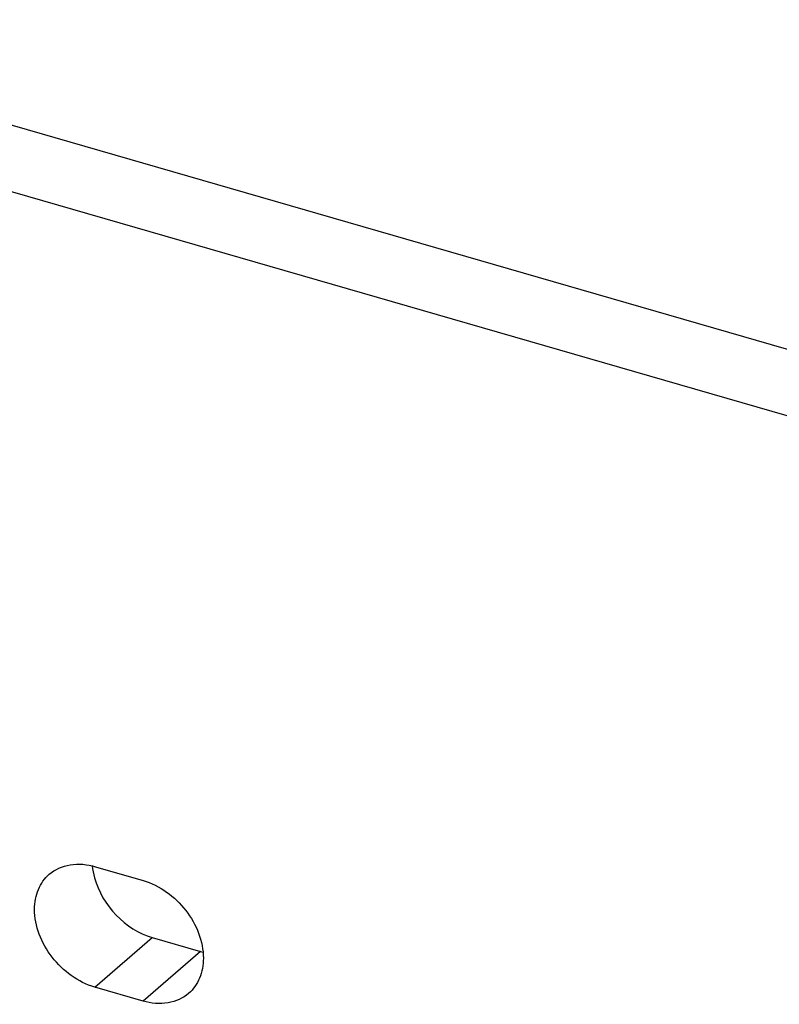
# Model space of a CAD drawing. Header units: millimetres. Extents: x 0 to 210, y 0 to 297.
# Tile 32 of 34: x 127.16 to 130.8, y 224.61 to 229.32. Entities that reach past the tile are written whole.
import ezdxf

# ---------------------------------------------------------------- set-up
doc = ezdxf.new("R2010")
doc.units = ezdxf.units.MM
doc.header["$LTSCALE"] = 19.36
doc.layers.get('0').update_dxf_attribs({"linetype": 'CONTINUOUS'})

msp = doc.modelspace()

# ---------------------------------------------------------------- linework, layer by layer
at = {"color": 7, "linetype": 'Continuous'}
for p, q in [((137.00057, 225.96424), (58.20014, 248.71197)), ((57.92516, 248.47383), (136.7256, 225.72611)), ((127.52084, 225.2659), (127.749, 225.20003)), ((127.79277, 224.92763), (128.02368, 224.86097)), ((127.74871, 224.62284), (127.51779, 224.6895))]:
    msp.add_line(p, q, dxfattribs=at)
at = {"color": 9, "linetype": 'Continuous'}
for p, q in [((127.51778, 224.6895), (127.79275, 224.92764)), ((128.02367, 224.86097), (127.7487, 224.62284))]:
    msp.add_line(p, q, dxfattribs=at)
at = {"color": 7, "linetype": 'Continuous'}
msp.add_arc((128.11238, 225.16702), 0.31864, 253.83831, 256.12364, dxfattribs=at)
for points, knots in [([(127.29959, 225.2301), (127.32718, 225.254), (127.40226, 225.28665), (127.48189, 225.27755), (127.52084, 225.2659)], [0, 0, 0, 0, 0.4730615, 1, 1, 1, 1]), ([(127.22914, 225.063), (127.22931, 225.09516), (127.24005, 225.15794), (127.27713, 225.21065), (127.29959, 225.2301)], [0, 0, 0, 0, 0.5197761, 1, 1, 1, 1]), ([(127.51628, 225.21315), (127.53463, 225.14669), (127.60773, 225.02437), (127.72784, 224.94637), (127.79277, 224.92763)], [0, 0, 0, 0, 0.5050377, 1, 1, 1, 1]), ([(127.749, 225.20003), (127.82891, 225.17697), (127.9705, 225.07316), (128.03765, 224.90922), (128.03765, 224.82799)], [0, 0, 0, 0, 0.5059199, 1, 1, 1, 1]), ([(127.51779, 224.6895), (127.43762, 224.71264), (127.29568, 224.81689), (127.22871, 224.98159), (127.22914, 225.063)], [0, 0, 0, 0, 0.5061496, 1, 1, 1, 1]), ([(128.03765, 224.82799), (128.03763, 224.79557), (128.02709, 224.73226), (127.98981, 224.67904), (127.96719, 224.65945)], [0, 0, 0, 0, 0.5200118, 1, 1, 1, 1]), ([(127.96719, 224.65945), (127.9399, 224.63582), (127.86595, 224.60333), (127.78726, 224.61167), (127.74871, 224.62284)], [0, 0, 0, 0, 0.4734855, 1, 1, 1, 1])]:
    msp.add_open_spline(points, degree=3, knots=knots, dxfattribs=at)
msp.add_open_spline([(127.50562, 225.26967), (127.50752, 225.2506), (127.51118, 225.23163), (127.51628, 225.21315)], degree=3, dxfattribs=at)

doc.saveas('drawing.dxf')
